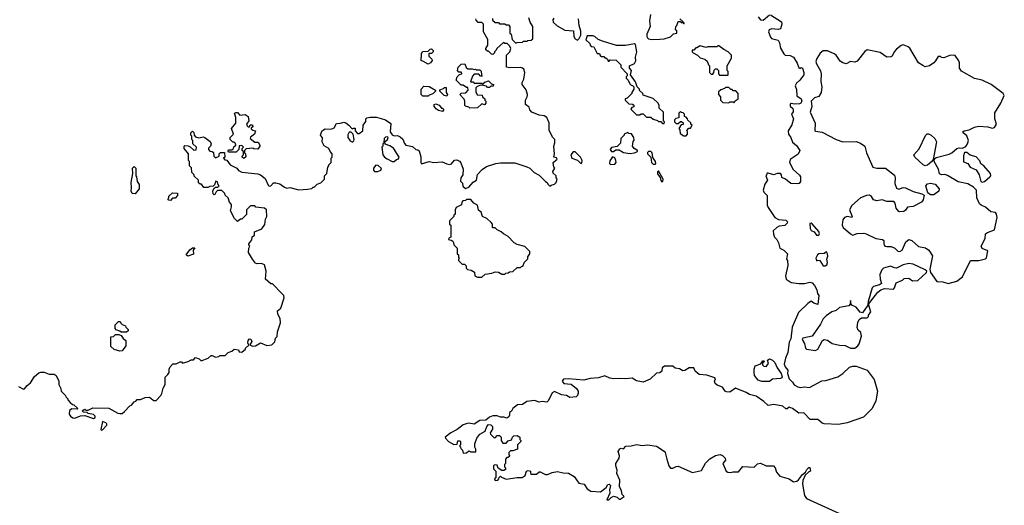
# Model space of a CAD drawing. Extents: x 1862350 to 2057294, y 212041 to 437318.
# Tile 185 of 256: x 1969131 to 1978107, y 331524 to 335946. Entities that reach past the tile are written whole.
import ezdxf

# ---------------------------------------------------------------- set-up
doc = ezdxf.new("R2010")
doc.units = 0

msp = doc.modelspace()

# ---------------------------------------------------------------- linework, layer by layer
at = {"layer": '0CON10XD'}
for points in [[(1975975, 335990), (1976076.4, 335926.4), (1976080, 335905), (1976066.1, 335863.9), (1976045, 335858.8), (1975985, 335863.8), (1975963.3, 335855), (1975958, 335835), (1975975, 335787.5), (1975985, 335774.2), (1976045, 335761.2), (1976057, 335737), (1976065, 335687.5), (1976096.1, 335636.1), (1976110, 335625), (1976155, 335621.2), (1976186.1, 335606.1), (1976219.8, 335549.8), (1976235, 335507.5), (1976245, 335502.5), (1976255, 335512.5), (1976266.4, 335506.4), (1976280, 335465), (1976280, 335445), (1976243.3, 335395), (1976211.7, 335368.3), (1976201.1, 335345), (1976210.8, 335310.8), (1976214.2, 335254.2), (1976254, 335225), (1976262, 335205), (1976252.9, 335187.1), (1976240.5, 335179.5), (1976195, 335176.9), (1976165, 335184.4), (1976155, 335178.1), (1976155, 335159.5), (1976178, 335138), (1976183.2, 335125), (1976181.4, 335108.6), (1976166.9, 335085), (1976184.3, 335045), (1976170.7, 334989.3), (1976136.6, 334935), (1976138.9, 334905), (1976160, 334875), (1976175, 334831.9), (1976212, 334802), (1976241.2, 334755), (1976228.7, 334721.3), (1976155.7, 334674.3), (1976149.4, 334645), (1976183.2, 334583.2), (1976240.9, 334530.9), (1976248.1, 334515), (1976248.3, 334471.7), (1976237.5, 334455), (1976225, 334451.2), (1976160, 334455), (1976112.5, 334495), (1976078, 334508), (1976074.2, 334535), (1976065, 334545.5), (1976035, 334546.7), (1976005, 334534), (1975955, 334550), (1975945, 334547.5), (1975937.5, 334535), (1975933.8, 334523.8), (1975948.8, 334485), (1975922.3, 334447.7), (1975908.6, 334395), (1975914.4, 334375), (1975945.5, 334345), (1975946.4, 334256.4), (1975953.8, 334235), (1976015.9, 334145.9), (1976047.7, 334127.7), (1976115, 334120), (1976130, 334105), (1976126.4, 334093.6), (1976105, 334072.5), (1976055, 334066.7), (1976033.3, 334055), (1976000, 334025), (1976003, 333993), (1976012.5, 333965), (1976032.5, 333945), (1976047.5, 333915), (1976060, 333865), (1976097.3, 333847.3), (1976130, 333815), (1976120, 333765), (1976130, 333755), (1976133, 333707), (1976112.5, 333615), (1976117.5, 333585), (1976165, 333554.4), (1976235, 333544.5), (1976285, 333544.4), (1976335, 333555.7), (1976355, 333549.2), (1976377.5, 333525), (1976396.2, 333485), (1976403, 333453), (1976416.7, 333435), (1976406, 333354), (1976370, 333365), (1976345, 333382.5), (1976315, 333361.2), (1976231.3, 333278.7), (1976171.4, 333145), (1976159.2, 333040.8), (1976145, 333010), (1976132.5, 332915), (1976110.8, 332865), (1976101.1, 332808.9), (1976109.4, 332785), (1976134, 332755), (1976130, 332725), (1976145.8, 332675.8), (1976176.7, 332645), (1976190.7, 332620.7), (1976223.3, 332603.3), (1976245, 332597.5), (1976285, 332603.3), (1976331.7, 332598.3), (1976443, 332657), (1976479.3, 332660.7), (1976590, 332695), (1976635, 332723.3), (1976695, 332781.2), (1976725, 332790), (1976755, 332790), (1976855.6, 332755.6), (1976921.2, 332671.2), (1976950, 332565), (1976934.4, 332475), (1976902.7, 332407.3), (1976822.3, 332327.7), (1976675, 332274.3), (1976595, 332260), (1976465, 332266), (1976445, 332272), (1976405.4, 332305.4), (1976336.1, 332306.1), (1976280, 332365), (1976235, 332362), (1976176.2, 332406.2), (1976145, 332417.5), (1976128, 332402), (1976115, 332402), (1976087, 332427), (1976005, 332441.4), (1975954, 332434), (1975915, 332470), (1975845, 332518.1), (1975785, 332532.5), (1975753, 332553), (1975655, 332591.2), (1975605.3, 332554.7), (1975575, 332556.5), (1975563.1, 332563.1), (1975538.9, 332598.9), (1975489.5, 332619.5), (1975469.4, 332635), (1975464.4, 332655), (1975473.8, 332675), (1975467.5, 332685), (1975395, 332710), (1975325, 332716.7), (1975290, 332745), (1975275, 332776.7), (1975233.6, 332776.4), (1975195, 332752.5), (1975175, 332750), (1975147, 332767), (1975105, 332772.5), (1975085, 332790), (1975008.3, 332791.7), (1974987.5, 332775), (1974983.3, 332745), (1974965, 332732), (1974935, 332728), (1974877.7, 332672.3), (1974815, 332646.4), (1974755, 332657.3), (1974715, 332682.9), (1974654.1, 332675.9), (1974601.2, 332678.8), (1974546.4, 332676.4), (1974511.7, 332681.7), (1974465, 332702.5), (1974405.9, 332684.1), (1974332.3, 332677.7), (1974275, 332663.8), (1974135, 332676.7), (1974088.3, 332671.7), (1974077.5, 332655), (1974090, 332635), (1974157.7, 332627.7), (1974207.8, 332587.8), (1974220.8, 332565), (1974223.3, 332545), (1974216.4, 332523.6), (1974205, 332512.5), (1974147.3, 332507.3), (1974115, 332525.6), (1974069.1, 332529.1), (1974005, 332562), (1973985, 332548.8), (1973951.2, 332478.8), (1973935, 332463.3), (1973895, 332468.8), (1973865, 332463.3), (1973825, 332480), (1973755, 332470), (1973715, 332440.8), (1973669.3, 332440.7), (1973627.5, 332405), (1973615, 332382.5), (1973595, 332370), (1973597.5, 332345), (1973589.3, 332330.7), (1973571.7, 332318.3), (1973543, 332327), (1973515, 332326.7), (1973485, 332340), (1973445, 332340), (1973415, 332326.7), (1973381.7, 332298.3), (1973325, 332296), (1973275, 332263.3), (1973225, 332271.2), (1973200, 332265), (1973173.9, 332256.1), (1973120, 332215), (1973060, 332185), (1973010, 332145), (1973012.5, 332135), (1973040, 332105), (1973088.3, 332078.3), (1973118.3, 332081.7), (1973125, 332110), (1973145, 332110), (1973150, 332105), (1973150, 332075), (1973140, 332065), (1973150, 332055), (1973151.7, 332041.7), (1973167, 332027), (1973175, 332000), (1973205, 332002.5), (1973225, 332020), (1973245, 332012.5), (1973288.3, 332011.7), (1973290, 332035), (1973280, 332055), (1973280, 332085), (1973297.5, 332135), (1973327, 332173), (1973375, 332200), (1973388.3, 332241.7), (1973405, 332260), (1973427, 332257), (1973441.7, 332241.7), (1973441.7, 332218.3), (1973420, 332185), (1973421.7, 332171.7), (1973455, 332140), (1973468.3, 332141.7), (1973485, 332160), (1973505, 332160), (1973520, 332145), (1973520, 332115), (1973535, 332090), (1973565, 332090), (1973585, 332110), (1973615, 332120), (1973622.5, 332145), (1973635, 332157.5), (1973665, 332160), (1973690, 332145), (1973690, 332125), (1973700, 332115), (1973700, 332105), (1973670, 332075), (1973670, 332035), (1973625, 332020), (1973605, 332020), (1973590, 332005), (1973590, 331985), (1973598.3, 331971.7), (1973585, 331960), (1973571.7, 331958.3), (1973560, 331945), (1973560, 331905), (1973550, 331895), (1973550, 331875), (1973560, 331865), (1973558.3, 331851.7), (1973545, 331840), (1973525, 331840), (1973491.7, 331861.7), (1973485, 331890), (1973458.3, 331891.7), (1973450, 331885), (1973450, 331855), (1973470, 331835), (1973470, 331775), (1973460, 331765), (1973465, 331750), (1973488.3, 331751.7), (1973500, 331765), (1973501.7, 331778.3), (1973515, 331790), (1973521.7, 331781.7), (1973565, 331762.5), (1973665, 331777.5), (1973711.7, 331778.3), (1973740, 331795), (1973750, 331835), (1973765, 331842.5), (1973786.4, 331836.4), (1973787.5, 331815), (1973797, 331807), (1973841.7, 331808.3), (1973865, 331830), (1973875, 331830), (1973925, 331803.3), (1973943.6, 331803.6), (1973985, 331824), (1974035, 331833.3), (1974085, 331820), (1974135, 331817.5), (1974185, 331787.5), (1974227.5, 331725), (1974276.2, 331716.2), (1974305, 331673.3), (1974337, 331653), (1974425, 331646.7), (1974476.7, 331685), (1974493.8, 331715), (1974506, 331716), (1974517.5, 331705), (1974508.8, 331665), (1974511.2, 331635), (1974482.5, 331575), (1974502.5, 331575), (1974523.6, 331596.4), (1974545, 331607.5), (1974577, 331597), (1974595, 331580), (1974605, 331580), (1974640, 331605), (1974622.5, 331622.5), (1974617.5, 331655), (1974600, 331695), (1974603, 331753), (1974573.3, 331815), (1974576.7, 331845), (1974564.2, 331885), (1974566, 331905), (1974597, 331953), (1974598.5, 331975), (1974586.4, 332015), (1974602.2, 332037.8), (1974615, 332043.3), (1974635, 332037.5), (1974656.7, 332063.3), (1974705, 332066), (1974755, 332077.1), (1974805, 332069.4), (1974854.1, 332074.1), (1974935, 332062), (1975007.3, 332017.3), (1975016.2, 332005), (1975028.8, 331945), (1975047.5, 331885), (1975063, 331863), (1975085, 331862.5), (1975115, 331877.5), (1975135, 331880), (1975265, 331822), (1975345, 331842.5), (1975382.4, 331907.6), (1975421.9, 331948.1), (1975472.5, 331977.5), (1975516.4, 331986.4), (1975536.7, 331976.7), (1975562.6, 331952.6), (1975564.3, 331935), (1975541.2, 331905), (1975572.5, 331835), (1975585, 331827.5), (1975615, 331823.3), (1975635, 331830), (1975685, 331828.8), (1975722.5, 331877.5), (1975825, 331872.5), (1975858.3, 331901.7), (1975885, 331908.9), (1975935, 331884.5), (1976001.2, 331885), (1976018.8, 331865), (1976030, 331825), (1976060.7, 331790.7), (1976144, 331764), (1976185, 331736.7), (1976215.7, 331744.3), (1976230, 331755), (1976267.5, 331805), (1976293.3, 331826.7), (1976305, 331850), (1976325, 331870), (1976335, 331870), (1976340, 331835), (1976325, 331830), (1976290.7, 331799.3), (1976270.5, 331749.5), (1976266.1, 331716.1), (1976284, 331614), (1976302.5, 331585), (1976605, 331450.8)], [(1973441.7, 335958.3), (1973441.7, 335941.7), (1973465, 335920), (1973495, 335920), (1973505, 335910), (1973555, 335910), (1973565, 335900), (1973588.3, 335898.3), (1973600, 335885), (1973600, 335825), (1973610, 335815), (1973620, 335765), (1973652.5, 335732.5), (1973665, 335740), (1973715, 335742.5), (1973725, 335750), (1973755, 335750), (1973763, 335757), (1973795, 335760), (1973808.3, 335771.7), (1973810, 335885), (1973783, 335923), (1973772.5, 335965)], [(1974880, 335995), (1974872.5, 335935), (1974877.5, 335885), (1974847.5, 335815), (1974847.5, 335795), (1974855, 335780), (1974863, 335773), (1974895, 335767.5), (1974965, 335770), (1975005, 335773.3), (1975065, 335790), (1975091.7, 335818.3), (1975120, 335825), (1975120, 335845), (1975110, 335855), (1975112.5, 335885), (1975122.5, 335895), (1975135, 335930), (1975155, 335930), (1975161.7, 335921.7), (1975180, 335920), (1975181.7, 335911.7), (1975188.3, 335911.7), (1975188.3, 335918.3), (1975180, 335920), (1975178.3, 335928.3), (1975150, 335955)], [(1975862.3, 335972.3), (1975883.9, 335943.9), (1975908.3, 335941.7), (1975965, 335990)], [(1973995, 334550), (1973990, 334565), (1974010, 334595), (1974000, 334605), (1973993, 334647), (1974030, 334675), (1974025, 334690), (1974000, 334695), (1974007.5, 334725), (1974000, 334795), (1974010, 334825), (1974010, 334855), (1973990, 334875), (1973958.3, 334938.3), (1973956.4, 335006.4), (1973936.4, 335056.4), (1973911.7, 335071.7), (1973865, 335077.5), (1973800, 335105), (1973780, 335125), (1973775, 335150), (1973742.5, 335175), (1973742.5, 335215), (1973757, 335243), (1973760, 335265), (1973747, 335307), (1973712.5, 335355), (1973712.5, 335375), (1973727.5, 335405), (1973736.2, 335465), (1973726.2, 335495), (1973715, 335506.2), (1973695, 335512.5), (1973595, 335507.5), (1973570, 335515), (1973570, 335625), (1973600, 335655), (1973607.5, 335685), (1973600, 335705), (1973575, 335730), (1973555, 335730), (1973541.7, 335738.3), (1973480, 335685), (1973475, 335670), (1973460, 335655), (1973460, 335645), (1973445, 335630), (1973431.7, 335631.7), (1973405, 335660), (1973395, 335660), (1973381.7, 335671.7), (1973380, 335685), (1973400, 335715), (1973400, 335765), (1973360, 335835), (1973360, 335905), (1973345, 335920), (1973311.7, 335921.7), (1973291.7, 335941.7), (1973290, 335955)], [(1974000.9, 335959.1), (1973992, 335945), (1973994, 335925), (1974031.1, 335891.1), (1974100.9, 335850.9), (1974180, 335845), (1974182.5, 335795), (1974195, 335772.5), (1974215, 335760), (1974232.5, 335775), (1974247.5, 335805), (1974247, 335843), (1974231.2, 335895), (1974226, 335955)], [(1975005, 335000), (1975010, 335015), (1975000, 335025), (1975000, 335105), (1974961.7, 335141.7), (1974960, 335165), (1974950, 335185), (1974905, 335227.5), (1974815, 335260), (1974810, 335275), (1974781.7, 335301.7), (1974780, 335315), (1974760, 335335), (1974745, 335380), (1974700, 335445), (1974707.5, 335485), (1974690, 335505), (1974690, 335525), (1974735, 335547.5), (1974747.7, 335572.3), (1974745.8, 335605), (1974756.7, 335655), (1974745, 335720), (1974735, 335727.5), (1974653, 335713), (1974570.7, 335710.7), (1974445, 335750), (1974405, 335767.5), (1974375, 335793.3), (1974355, 335800), (1974305, 335800), (1974293, 335763), (1974328.3, 335728.3), (1974330, 335715), (1974341.7, 335701.7), (1974365, 335700), (1974395, 335640), (1974415, 335640), (1974421.7, 335621.7), (1974435, 335610), (1974455, 335610), (1974465, 335600), (1974475, 335600), (1974488.3, 335588.3), (1974495, 335570), (1974505, 335570), (1974515, 335580), (1974568.3, 335578.3), (1974610, 335535), (1974610, 335515), (1974670, 335455), (1974670, 335435), (1974660, 335425), (1974660, 335415), (1974677, 335397), (1974691.7, 335361.7), (1974705, 335350), (1974718.3, 335348.3), (1974730, 335335), (1974730, 335315), (1974710, 335285), (1974710, 335275), (1974668.3, 335231.7), (1974650, 335225), (1974650, 335215), (1974685, 335180), (1974717, 335177), (1974728.3, 335168.3), (1974728.3, 335151.7), (1974711.7, 335148.3), (1974701.7, 335131.7), (1974755, 335080), (1974785, 335080), (1974795, 335090), (1974815, 335090), (1974845, 335060), (1974885, 335060), (1974905, 335040), (1974945, 335030), (1974955, 335020), (1974975, 335020), (1974991.7, 335001.7), (1975005, 335000)], [(1975585, 335440), (1975590, 335445), (1975590, 335475), (1975580, 335485), (1975580, 335525), (1975620, 335595), (1975620, 335625), (1975590, 335655), (1975550, 335675), (1975505, 335710), (1975495, 335710), (1975485, 335700), (1975405, 335700), (1975385, 335692.5), (1975335, 335707.5), (1975305, 335690), (1975295, 335690), (1975275, 335670), (1975261.7, 335668.3), (1975260, 335655), (1975270, 335645), (1975310, 335625), (1975335, 335600), (1975377, 335587), (1975398.3, 335568.3), (1975410, 335535), (1975420, 335525), (1975420, 335465), (1975435, 335450), (1975448.3, 335451.7), (1975460, 335465), (1975461.7, 335488.3), (1975475, 335500), (1975485, 335500), (1975500, 335485), (1975500, 335455), (1975511.7, 335441.7), (1975585, 335440)], [(1977595, 333544.4), (1977675, 333564.4), (1977725.8, 333605), (1977800, 333755), (1977875, 333753.3), (1977935, 333768.8), (1977945, 333776.7), (1977955, 333842.5), (1977904.3, 333864.3), (1977896.7, 333885), (1977933.3, 333955), (1977936.7, 333995), (1977952.3, 334007.7), (1978016.1, 334033.9), (1978040.8, 334145), (1978035.8, 334175.8), (1978025, 334190), (1977985, 334196.7), (1977935, 334238.8), (1977895, 334256.2), (1977879.5, 334269.5), (1977857, 334323), (1977852.5, 334395), (1977825, 334422.5), (1977775, 334452.5), (1977685, 334470), (1977587.7, 334527.7), (1977565, 334536), (1977534, 334534), (1977515, 334542.5), (1977508, 334585), (1977466.2, 334655), (1977471.2, 334678.8), (1977487, 334693), (1977605, 334721.2), (1977627.3, 334732.7), (1977675, 334773.3), (1977695, 334780), (1977725, 334776.7), (1977755, 334793.3), (1977772, 334815), (1977778.8, 334845), (1977765, 334890), (1977732.5, 334915), (1977730, 334925), (1977740, 334935), (1977785, 334943.8), (1977835, 334968.6), (1977874.5, 334975.5), (1977955, 334970.8), (1977995, 334960), (1978016.2, 334965), (1978035.8, 334995), (1978021.4, 335045), (1978020.3, 335099.7), (1978075, 335187.5), (1978106.7, 335255), (1978096.7, 335275), (1977985.7, 335355.7), (1977905, 335396.2), (1977835, 335411.1), (1977717.6, 335477.6), (1977697.1, 335505), (1977697.5, 335555), (1977691.7, 335571.7), (1977660, 335620), (1977615, 335623.8), (1977555, 335600), (1977535, 335603.3), (1977525, 335612.5), (1977505, 335612.5), (1977478.3, 335571.7), (1977465, 335553.3), (1977423.9, 335526.1), (1977385, 335518.8), (1977365, 335528), (1977323.8, 335555), (1977246.9, 335686.9), (1977230.3, 335700.3), (1977185, 335717.1), (1977165, 335713.1), (1977123.1, 335676.9), (1977102.5, 335655), (1977085.8, 335614.2), (1977075, 335608), (1977035, 335606.2), (1976975, 335646.7), (1976855, 335672.5), (1976834.1, 335655.9), (1976765, 335570), (1976745, 335561.2), (1976705, 335565.6), (1976665, 335545.6), (1976635, 335552.9), (1976609.8, 335569.8), (1976573.3, 335623.3), (1976555.5, 335635.5), (1976495, 335662.9), (1976455, 335664.2), (1976427.9, 335642.1), (1976396.6, 335593.4), (1976387.5, 335565), (1976393.6, 335543.6), (1976431.7, 335481.7), (1976438.5, 335455), (1976434, 335385), (1976443.1, 335335), (1976438.5, 335285), (1976415, 335245.7), (1976375, 335233.8), (1976347.5, 335205), (1976352.5, 335155), (1976338, 335105), (1976382.5, 335005), (1976380, 334935), (1976385, 334930), (1976445, 334921.2), (1976573.3, 334855), (1976635, 334835.8), (1976755, 334836), (1976795, 334822), (1976833.8, 334795), (1976850, 334735), (1976907.5, 334605), (1976945, 334593.3), (1977025, 334593.3), (1977105, 334530), (1977112.9, 334505), (1977108.8, 334455), (1977123.6, 334413.6), (1977145, 334404), (1977185, 334418), (1977205, 334415.8), (1977275, 334382.5), (1977355, 334361.2), (1977375, 334347.5), (1977365.8, 334305), (1977352, 334285), (1977275, 334244.5), (1977225, 334240), (1977205, 334211.2), (1977189.7, 334200.3), (1977155.8, 334195.8), (1977145, 334201.2), (1977121.7, 334231.7), (1977111.2, 334275), (1977099.5, 334289.5), (1977035, 334291.9), (1976994.3, 334305.7), (1976945, 334296.2), (1976915, 334307.5), (1976896.7, 334335), (1976877.7, 334347.7), (1976850, 334345), (1976795, 334323.8), (1976716.7, 334255), (1976696.7, 334215), (1976720, 334155), (1976716.7, 334145), (1976675, 334154.2), (1976648.8, 334145), (1976636, 334125), (1976632, 334105), (1976630, 334075), (1976636.7, 334055), (1976703.8, 333995), (1976725, 333985.8), (1976765, 334000), (1976825, 334002.7), (1976847.5, 333997.5), (1976935, 333953.6), (1976997.5, 333945), (1977008, 333935), (1977008.8, 333905), (1977017.5, 333885), (1977035, 333880), (1977075, 333882), (1977108.8, 333865), (1977135, 333837.5), (1977155, 333836.7), (1977175, 333847.5), (1977210, 333925), (1977235, 333946.2), (1977265, 333936.9), (1977325, 333881.8), (1977389.3, 333869.3), (1977418.7, 333848.7), (1977452.5, 333795), (1977428.8, 333675), (1977432.5, 333645), (1977493, 333563), (1977545, 333560), (1977595, 333544.4)], [(1972855, 335542.5), (1972805, 335570), (1972791.7, 335571.7), (1972792.5, 335635), (1972803, 335657), (1972855, 335660), (1972871.7, 335678.3), (1972885, 335680), (1972900, 335665), (1972900, 335655), (1972885, 335640), (1972861.7, 335638.3), (1972860, 335615), (1972888.3, 335588.3), (1972892.5, 335575), (1972875, 335552.5), (1972855, 335542.5)], [(1973235, 335140), (1973225, 335150), (1973195, 335160), (1973190, 335165), (1973190, 335205), (1973181.7, 335221.7), (1973142.5, 335265), (1973155, 335277.5), (1973198.3, 335281.7), (1973220, 335305), (1973215, 335330), (1973205, 335330), (1973175, 335350), (1973155, 335350), (1973110, 335395), (1973120, 335425), (1973141.7, 335448.3), (1973160, 335455), (1973158.3, 335468.3), (1973135, 335470), (1973122.5, 335485), (1973127.5, 335515), (1973155, 335542.5), (1973190, 335545), (1973201.7, 335511.7), (1973215, 335500), (1973255, 335500), (1973275, 335492.5), (1973285, 335497.5), (1973295, 335490), (1973325, 335490), (1973338.3, 335478.3), (1973340, 335445), (1973348.3, 335431.7), (1973331.7, 335431.7), (1973315, 335450), (1973275, 335450), (1973258.3, 335431.7), (1973241.7, 335381.7), (1973265, 335380), (1973275, 335370), (1973345, 335370), (1973355, 335360), (1973371.7, 335378.3), (1973405, 335390), (1973431.7, 335361.7), (1973450, 335355), (1973448.3, 335341.7), (1973425, 335340), (1973415, 335330), (1973395, 335330), (1973385, 335340), (1973335, 335350), (1973301.7, 335338.3), (1973290, 335325), (1973288.3, 335288.3), (1973301.7, 335261.7), (1973348.3, 335258.3), (1973350, 335245), (1973370, 335225), (1973370, 335215), (1973380, 335205), (1973380, 335185), (1973368.3, 335171.7), (1973345, 335180), (1973305, 335142.5), (1973235, 335140)], [(1972855, 335250), (1972805, 335250), (1972790, 335265), (1972790, 335315), (1972815, 335340), (1972865, 335337.5), (1972920, 335305), (1972920, 335295), (1972898.3, 335271.7), (1972865, 335260), (1972855, 335250)], [(1973025, 335250), (1973000, 335255), (1972960, 335295), (1972961.7, 335308.3), (1972995, 335320), (1973005, 335330), (1973018.3, 335328.3), (1973020, 335285), (1973030, 335265), (1973025, 335250)], [(1975645, 335190), (1975651.7, 335208.3), (1975680, 335225), (1975680, 335275), (1975658.3, 335298.3), (1975635, 335300), (1975625, 335310), (1975615, 335310), (1975595, 335330), (1975565, 335330), (1975555, 335320), (1975521.7, 335308.3), (1975501.7, 335288.3), (1975500, 335265), (1975520, 335245), (1975520, 335215), (1975541.7, 335191.7), (1975595, 335190), (1975605, 335200), (1975635, 335200), (1975645, 335190)], [(1972985, 335110), (1972948.3, 335118.3), (1972930.7, 335130.7), (1972910, 335155), (1972910, 335175), (1972925, 335180), (1972955, 335167.5), (1972975, 335140), (1972985, 335140), (1972998.3, 335128.3), (1972985, 335110)], [(1971175, 334682.5), (1971160, 334695), (1971160, 334705), (1971170, 334715), (1971170, 334745), (1971160, 334755), (1971160, 334775), (1971170, 334785), (1971155, 334800), (1971131.7, 334798.3), (1971130, 334765), (1971105, 334740), (1971035, 334740), (1971030, 334745), (1971035, 334760), (1971065, 334760), (1971080, 334775), (1971081.7, 334788.3), (1971100, 334805), (1971098.3, 334818.3), (1971085, 334830), (1971075, 334830), (1971050, 334855), (1971050, 334875), (1971080, 334905), (1971062.5, 334955), (1971100, 335005), (1971100, 335055), (1971090, 335095), (1971105, 335100), (1971115, 335100), (1971138.3, 335078.3), (1971185, 335083.3), (1971212.5, 335065), (1971220, 335025), (1971200, 334995), (1971205, 334980), (1971215, 334970), (1971225, 334970), (1971231.7, 334988.3), (1971248.3, 334988.3), (1971260, 334975), (1971241.7, 334958.3), (1971241.7, 334951.7), (1971255, 334940), (1971280, 334935), (1971270, 334905), (1971235, 334877.5), (1971232.5, 334865), (1971275, 334830), (1971305, 334830), (1971320, 334805), (1971320, 334795), (1971301.7, 334768.3), (1971265, 334770), (1971255, 334777.5), (1971195, 334770), (1971180, 334755), (1971180, 334735), (1971190, 334725), (1971191.7, 334698.3), (1971175, 334682.5)], [(1975205, 334890), (1975220, 334905), (1975220, 334925), (1975211.7, 334938.3), (1975231.7, 334958.3), (1975245, 334960), (1975260, 334985), (1975250, 334995), (1975248.3, 335008.3), (1975221.7, 335031.7), (1975220, 335045), (1975205, 335060), (1975190, 335065), (1975190, 335085), (1975178.3, 335098.3), (1975165, 335100), (1975155, 335110), (1975140, 335095), (1975138.3, 335051.7), (1975111.7, 335048.3), (1975100, 335035), (1975100, 335015), (1975115, 335000), (1975135, 335000), (1975155, 335020), (1975165, 335020), (1975178.3, 335008.3), (1975178.3, 334991.7), (1975161.7, 334988.3), (1975140, 334955), (1975150, 334945), (1975151.7, 334911.7), (1975185, 334890), (1975205, 334890)], [(1969121.2, 332605), (1969165, 332582), (1969175.6, 332584.4), (1969200, 332615), (1969230.6, 332639.4), (1969265, 332696.7), (1969305, 332730), (1969325, 332737.5), (1969355, 332737.5), (1969398.3, 332718.3), (1969445, 332720), (1969462.5, 332705), (1969487.5, 332655), (1969487.5, 332625), (1969507, 332587), (1969510, 332565), (1969550, 332525), (1969553, 332513), (1969570, 332495), (1969570, 332485), (1969591.7, 332461.7), (1969611.7, 332441.7), (1969625, 332440), (1969660, 332405), (1969655, 332400), (1969605, 332402.5), (1969583.9, 332386.1), (1969581.2, 332355), (1969593.3, 332335), (1969615, 332321.4), (1969635, 332318.6), (1969685, 332338.6), (1969725, 332342.5), (1969805, 332316), (1969818, 332325), (1969818.8, 332335), (1969805, 332350), (1969755, 332360), (1969745, 332370), (1969713, 332373), (1969700, 332385), (1969725, 332400), (1969735, 332390), (1969755, 332390), (1969798.3, 332411.7), (1969945, 332407.5), (1970025, 332362.5), (1970045, 332360), (1970065, 332360), (1970085, 332380), (1970135, 332430), (1970150, 332435), (1970173.6, 332466.4), (1970188.3, 332471.7), (1970203, 332487), (1970231.7, 332488.3), (1970275, 332507.5), (1970315, 332510), (1970343.3, 332483.3), (1970355, 332477.5), (1970375, 332480), (1970416.4, 332523.6), (1970427, 332543), (1970438.3, 332591.7), (1970457.5, 332625), (1970458.3, 332691.7), (1970482.5, 332715), (1970492.5, 332735), (1970492.5, 332765), (1970502.5, 332785), (1970528.3, 332811.7), (1970557, 332813), (1970595, 332830), (1970605, 332830), (1970615, 332820), (1970667, 332833), (1970695, 332850), (1970715, 332850), (1970735, 332870), (1970767, 332857), (1970785, 332840), (1970850, 332865), (1970875, 332890), (1970885, 332890), (1970915, 332872.5), (1970945, 332880), (1970955, 332890), (1971005, 332890), (1971030, 332915), (1971065, 332927.5), (1971085, 332947.5), (1971125, 332940), (1971131.7, 332921.7), (1971155, 332917.5), (1971190, 332945), (1971190, 332955), (1971218.3, 332981.7), (1971210, 333005), (1971212.5, 333025), (1971225, 333040), (1971238.3, 333038.3), (1971247.5, 333015), (1971230, 332985), (1971253, 332973), (1971280, 332975), (1971325, 333002.5), (1971385, 332980), (1971430, 332985), (1971457, 333013), (1971463, 333047), (1971477, 333063), (1971480, 333105), (1971507.5, 333185), (1971506.4, 333226.4), (1971483.3, 333265), (1971482.5, 333295), (1971511.7, 333318.3), (1971542.5, 333415), (1971537.5, 333435), (1971525, 333450), (1971435, 333540), (1971421.7, 333541.7), (1971373, 333583), (1971377.5, 333655), (1971362.5, 333715), (1971336.1, 333726.1), (1971295, 333722.5), (1971280.7, 333730.7), (1971252.5, 333765), (1971217.5, 333825), (1971220, 333865), (1971230, 333885), (1971220, 333895), (1971220, 333905), (1971247, 333943), (1971251.7, 333968.3), (1971270, 333985), (1971270, 334015), (1971338.3, 334041.7), (1971365, 334080), (1971370.7, 334129.3), (1971382.5, 334155), (1971380, 334215), (1971361.7, 334231.7), (1971285, 334240), (1971275, 334250), (1971235, 334250), (1971200, 334215), (1971198.3, 334171.7), (1971155, 334130), (1971145, 334130), (1971115, 334110), (1971090, 334135), (1971052.5, 334205), (1971063, 334243), (1971062.5, 334265), (1971042.5, 334285), (1971030, 334325), (1971005, 334350), (1971000, 334365), (1970975, 334390), (1970935, 334390), (1970921.7, 334378.3), (1970910, 334355), (1970903, 334353), (1970895, 334360), (1970892.5, 334385), (1970901.7, 334408.3), (1970915, 334420), (1970938.3, 334421.7), (1970950, 334435), (1970940, 334445), (1970935, 334470), (1970920, 334475), (1970908.3, 334441.7), (1970895, 334430), (1970865, 334426.7), (1970845, 334417.5), (1970808.3, 334418.3), (1970788.3, 334448.3), (1970775, 334450), (1970761.7, 334461.7), (1970760, 334485), (1970721.7, 334521.7), (1970720, 334535), (1970700, 334555), (1970697, 334597), (1970680, 334615), (1970680, 334655), (1970670, 334665), (1970670, 334725), (1970630, 334775), (1970630, 334795), (1970635, 334800), (1970667, 334797), (1970685, 334790), (1970718.3, 334758.3), (1970738.3, 334761.7), (1970742.5, 334785), (1970710, 334815), (1970710, 334845), (1970700, 334855), (1970700, 334885), (1970690, 334895), (1970690, 334915), (1970705, 334930), (1970718.3, 334918.3), (1970720, 334895), (1970735, 334880), (1970765, 334870), (1970805, 334880), (1970820, 334875), (1970868.3, 334838.3), (1970877.5, 334815), (1970870, 334795), (1970853, 334777), (1970853, 334763), (1970865, 334750), (1970887, 334747), (1970898.3, 334738.3), (1970900, 334705), (1970915, 334690), (1970950, 334705), (1970950, 334725), (1970961.7, 334738.3), (1970998.3, 334738.3), (1971000, 334695), (1970990, 334685), (1971001.7, 334671.7), (1971018.3, 334668.3), (1971050, 334625), (1971110, 334595), (1971125, 334572.5), (1971155, 334557.5), (1971301.7, 334541.7), (1971325, 334532.5), (1971369.3, 334499.3), (1971395, 334440), (1971405, 334430), (1971420, 334435), (1971445, 334460), (1971465, 334460), (1971501.7, 334451.7), (1971545, 334420), (1971565, 334412.5), (1971595, 334417.5), (1971675, 334397.5), (1971755, 334402.5), (1971795, 334410), (1971805, 334420), (1971815, 334420), (1971841.7, 334448.3), (1971875, 334460), (1971910, 334495), (1971910, 334525), (1971930, 334545), (1971940, 334605), (1971950, 334615), (1971950, 334625), (1971970, 334645), (1971970, 334685), (1971980, 334695), (1971980, 334725), (1971960, 334745), (1971950, 334775), (1971907.7, 334797.7), (1971888.8, 334835), (1971890.5, 334870.5), (1971872.5, 334895), (1971885, 334930), (1971900, 334945), (1971915, 334952.5), (1971965, 334950), (1971985, 334956), (1971996.7, 334963.3), (1972019.3, 335000.7), (1972055, 335003.3), (1972085, 335013.3), (1972105, 335006.2), (1972132.5, 334985), (1972161.7, 334951.7), (1972175, 334960), (1972188.3, 334958.3), (1972190, 334935), (1972211.7, 334911.7), (1972225, 334910), (1972260, 334935), (1972263, 334987), (1972285, 335020), (1972287.5, 335045), (1972295, 335052.5), (1972325, 335060), (1972385, 335060), (1972426.7, 335046.7), (1972466.1, 335036.1), (1972515, 335000), (1972507.5, 334925), (1972527, 334897), (1972545, 334887.5), (1972575, 334892.5), (1972600.7, 334880.7), (1972625, 334860), (1972638.3, 334818.3), (1972650, 334805), (1972711.7, 334791.7), (1972743, 334763), (1972761.7, 334761.7), (1972773, 334753), (1972788.3, 334698.3), (1972786.7, 334645), (1972793.8, 334633.8), (1972865, 334656), (1972905, 334646), (1972983.6, 334653.6), (1973025, 334633.3), (1973053, 334627), (1973066.4, 334633.6), (1973095, 334667.5), (1973115, 334670), (1973139.3, 334659.3), (1973151.7, 334641.7), (1973172.5, 334585), (1973170, 334535), (1973153, 334507), (1973150, 334475), (1973167, 334457), (1973171.7, 334431.7), (1973195, 334410), (1973225, 334420), (1973263.6, 334466.4), (1973295.9, 334484.1), (1973303, 334537), (1973347, 334583), (1973385, 334610), (1973471.7, 334638.3), (1973515, 334643.8), (1973645, 334643.3), (1973755, 334607.5), (1973780, 334595), (1973820, 334555), (1973865, 334530), (1973923.6, 334473.6), (1973940, 334465), (1973945, 334450), (1973965, 334430), (1973975, 334440), (1974005, 334450), (1974020, 334465), (1974027, 334483), (1974030, 334495), (1974020, 334505), (1974020, 334525), (1973995, 334550)], [(1972165, 334832.5), (1972177, 334843), (1972180, 334855), (1972170, 334905), (1972151.7, 334921.7), (1972135, 334922.5), (1972120.8, 334899.2), (1972123.8, 334875), (1972143.6, 334843.6), (1972165, 334832.5)], [(1974695, 334728.6), (1974735, 334732.9), (1974762.5, 334745), (1974762.5, 334755), (1974732.5, 334775), (1974717.5, 334795), (1974723, 334837), (1974731.7, 334848.3), (1974730, 334875), (1974708.3, 334908.3), (1974685, 334910), (1974675, 334920), (1974640, 334905), (1974640, 334895), (1974610, 334865), (1974608.3, 334821.7), (1974578.3, 334791.7), (1974525, 334782.5), (1974512.5, 334765), (1974525, 334747.5), (1974545, 334747.5), (1974565, 334760), (1974595, 334760), (1974636, 334736), (1974695, 334728.6)], [(1977385, 334616.2), (1977365.9, 334625.9), (1977290, 334695), (1977283.3, 334715), (1977329.7, 334770.3), (1977387, 334893), (1977403.1, 334906.9), (1977415, 334907.5), (1977440, 334895), (1977474, 334865), (1977490, 334835), (1977457.5, 334672.5), (1977446.2, 334653.8), (1977405, 334621.2), (1977385, 334616.2)], [(1972545, 334654), (1972565, 334672.9), (1972585, 334680.8), (1972590, 334695), (1972537.7, 334777.7), (1972505, 334797.5), (1972461.7, 334811.7), (1972460, 334835), (1972482.5, 334855), (1972490, 334875), (1972485, 334880), (1972465, 334877.5), (1972452.5, 334865), (1972450, 334825), (1972440, 334815), (1972440, 334795), (1972432.5, 334785), (1972442.5, 334715), (1972457.5, 334695), (1972480.3, 334680.3), (1972527.5, 334655), (1972545, 334654)], [(1974245, 334637.5), (1974255, 334642.5), (1974257.5, 334665), (1974242, 334695), (1974193.6, 334743.6), (1974175, 334742.5), (1974156.2, 334715), (1974164.3, 334684.3), (1974217.4, 334667.4), (1974245, 334637.5)], [(1974925, 334630), (1974930, 334635), (1974927.5, 334655), (1974903, 334693), (1974896.2, 334735), (1974885, 334746), (1974864.3, 334745.7), (1974854.2, 334735.8), (1974853.3, 334725), (1974883.9, 334693.9), (1974890, 334645), (1974905, 334631.2), (1974925, 334630)], [(1977905, 334466.7), (1977925, 334473.8), (1977976.2, 334515), (1977984, 334526), (1977979.4, 334545), (1977919.2, 334615), (1977893.3, 334635), (1977882.3, 334662.3), (1977849.2, 334699.2), (1977795, 334713.3), (1977765, 334736.7), (1977745, 334737.5), (1977734.1, 334705.9), (1977735, 334652.5), (1977775, 334638.5), (1977795, 334604.6), (1977848.9, 334578.9), (1977876, 334535), (1977893.9, 334473.9), (1977905, 334466.7)], [(1972365, 334563.3), (1972395, 334564), (1972422.5, 334575), (1972430, 334585), (1972427.5, 334595), (1972398.3, 334618.3), (1972378.3, 334621.7), (1972357.5, 334595), (1972356.7, 334575), (1972365, 334563.3)], [(1974517.7, 334627.7), (1974555, 334632.2), (1974566.9, 334645), (1974565.7, 334665), (1974555, 334690), (1974535, 334697.5), (1974510, 334660), (1974506.2, 334636.2), (1974517.7, 334627.7)], [(1970185, 334360), (1970155, 334362.5), (1970146.7, 334385), (1970151.2, 334415), (1970147.5, 334465), (1970162.5, 334545), (1970160, 334595), (1970175, 334610), (1970190, 334595), (1970190, 334525), (1970197, 334517), (1970203, 334473), (1970220, 334445), (1970220, 334405), (1970185, 334360)], [(1974985, 334470), (1974995, 334472.5), (1974997.5, 334495), (1974955, 334570), (1974945, 334560), (1974945, 334543.3), (1974968.3, 334508.3), (1974975, 334481.2), (1974985, 334470)], [(1977465, 334352), (1977435, 334352.5), (1977410.5, 334370.5), (1977391.4, 334435), (1977405, 334452.9), (1977435, 334457.3), (1977475, 334447.5), (1977514.2, 334405), (1977510, 334385), (1977465, 334352)], [(1970505, 334300), (1970491.7, 334301.7), (1970480, 334315), (1970490, 334325), (1970491.7, 334338.3), (1970525, 334370), (1970568.3, 334368.3), (1970570, 334345), (1970548.3, 334321.7), (1970525, 334320), (1970505, 334300)], [(1973345, 333602.5), (1973375, 333630), (1973435, 333637.5), (1973465, 333650), (1973495, 333647.5), (1973525, 333630), (1973555, 333630), (1973563, 333637), (1973585, 333640), (1973595, 333650), (1973627, 333653), (1973665, 333690), (1973695, 333690), (1973705, 333700), (1973718.3, 333701.7), (1973731.7, 333738.3), (1973761.7, 333768.3), (1973763, 333787), (1973780, 333815), (1973780, 333835), (1973735, 333880), (1973665, 333900), (1973640, 333915), (1973585, 333972.5), (1973540, 333995), (1973520, 334015), (1973483, 334033), (1973465, 334050), (1973445, 334050), (1973440, 334055), (1973440, 334085), (1973429.3, 334099.3), (1973390, 334135), (1973350, 334155), (1973337.5, 334195), (1973313, 334213), (1973305, 334257.5), (1973270, 334275), (1973245, 334310), (1973205, 334310), (1973195, 334300), (1973171.7, 334298.3), (1973160, 334285), (1973158.3, 334261.7), (1973110, 334235), (1973100, 334215), (1973100, 334175), (1973090, 334165), (1973090, 334155), (1973050, 334115), (1973050, 334085), (1973060, 334075), (1973062.5, 334005), (1973060, 333965), (1973041.7, 333958.3), (1973040, 333945), (1973065, 333940), (1973078.3, 333928.3), (1973087, 333917), (1973090, 333895), (1973117.5, 333865), (1973120, 333815), (1973130, 333805), (1973130, 333785), (1973140, 333775), (1973130, 333765), (1973130, 333755), (1973165, 333720), (1973185, 333720), (1973200, 333705), (1973200, 333685), (1973211.7, 333671.7), (1973247, 333667), (1973278.3, 333648.3), (1973280, 333615), (1973285, 333610), (1973305, 333602.5), (1973345, 333602.5)], [(1976415, 333983.3), (1976422.5, 333995), (1976415, 334017.5), (1976355, 334086.7), (1976345, 334092.5), (1976335, 334090), (1976336.7, 334045), (1976345, 334027.5), (1976373.3, 334013.3), (1976395, 333983.3), (1976415, 333983.3)], [(1970665, 333792.5), (1970650, 333805), (1970680.7, 333849.3), (1970705, 333870), (1970728.3, 333868.3), (1970712.5, 333847.5), (1970715, 333810), (1970665, 333792.5)], [(1976475, 333703.8), (1976488.8, 333715), (1976496, 333735), (1976488.8, 333765), (1976497.3, 333792.7), (1976495.8, 333815.8), (1976485, 333832.5), (1976465, 333816), (1976415, 333813.8), (1976403.3, 333805), (1976387.5, 333775), (1976395, 333750), (1976403.3, 333756.7), (1976425, 333753.3), (1976455, 333706.2), (1976475, 333703.8)], [(1976385, 332933.6), (1976407.5, 332945), (1976448.6, 333025), (1976464.5, 333035.5), (1976495, 333028.1), (1976536.8, 332996.8), (1976605, 332981.4), (1976655, 332980), (1976705, 332956), (1976744.1, 332955.9), (1976770, 332975), (1976783.8, 332995), (1976804.3, 333065), (1976797.9, 333097.9), (1976775, 333120), (1976763.9, 333143.9), (1976771.7, 333188.3), (1976785, 333216.7), (1976805, 333232.5), (1976855, 333232.5), (1976870, 333245), (1976870, 333255), (1976890, 333285), (1976870, 333355), (1976952.5, 333465), (1976982.3, 333487.7), (1977015, 333498.8), (1977096.1, 333493.9), (1977105.8, 333504.2), (1977120.7, 333549.3), (1977180, 333575), (1977195, 333590), (1977235, 333592.5), (1977269.3, 333569.3), (1977317.7, 333572.3), (1977396.7, 333643.3), (1977400, 333655), (1977385, 333667.5), (1977275, 333718.8), (1977237.7, 333727.7), (1977185, 333714.2), (1977124.2, 333684.2), (1977105.5, 333685.5), (1977069.3, 333700.7), (1977005, 333683.3), (1976991.2, 333668.8), (1976972.9, 333627.1), (1976974.5, 333585), (1976985.8, 333545), (1976968.2, 333531.8), (1976915, 333516.9), (1976902.5, 333505), (1976865, 333380), (1976861.7, 333348.3), (1976815, 333277.5), (1976793.6, 333283.6), (1976755, 333330), (1976717, 333347), (1976710, 333355), (1976705, 333390), (1976702.5, 333355), (1976690.7, 333339.3), (1976605, 333324.2), (1976575, 333297.5), (1976534.3, 333285.7), (1976481.3, 333248.7), (1976455, 333221.2), (1976431.9, 333175), (1976353.8, 333065), (1976269.2, 333045), (1976263.8, 333033.8), (1976285, 332999.2), (1976295.4, 332955.4), (1976304.3, 332945), (1976385, 332933.6)], [(1970105, 333100), (1970055, 333100), (1970045, 333110), (1970011.7, 333121.7), (1970000, 333135), (1970001.7, 333168.3), (1970031.7, 333198.3), (1970048.3, 333198.3), (1970051.7, 333181.7), (1970065, 333170), (1970095, 333160), (1970100, 333145), (1970120, 333125), (1970118.3, 333111.7), (1970105, 333100)], [(1970045, 332927.5), (1969993, 332943), (1969961.7, 332971.7), (1969961.7, 333058.3), (1969985, 333060), (1970005, 333080), (1970035, 333080), (1970055, 333070), (1970073.6, 333043.6), (1970100, 333025), (1970100, 332975), (1970065, 332932.5), (1970045, 332927.5)], [(1975965, 332652.5), (1975895, 332652.5), (1975862.5, 332665), (1975830, 332705), (1975827.5, 332735), (1975827.5, 332765), (1975837, 332793), (1975887, 332813), (1975905, 332840), (1975915, 332840), (1975920, 332835), (1975901.7, 332818.3), (1975902.5, 332805), (1975915, 332790), (1975935, 332788.8), (1975956.2, 332815), (1975947.5, 332845), (1975965, 332856.7), (1975995, 332846.7), (1976015, 332825.7), (1976034.7, 332774.7), (1976071.1, 332725), (1976082.9, 332695), (1976077.5, 332685), (1976065, 332679.5), (1975995, 332674.4), (1975965, 332652.5)], [(1969875, 332210), (1969885, 332212.5), (1969926.7, 332255), (1969926.7, 332265), (1969917.5, 332275), (1969885, 332287.5), (1969870, 332215), (1969875, 332210)]]:
    msp.add_lwpolyline(points, dxfattribs=at)

doc.saveas('drawing.dxf')
